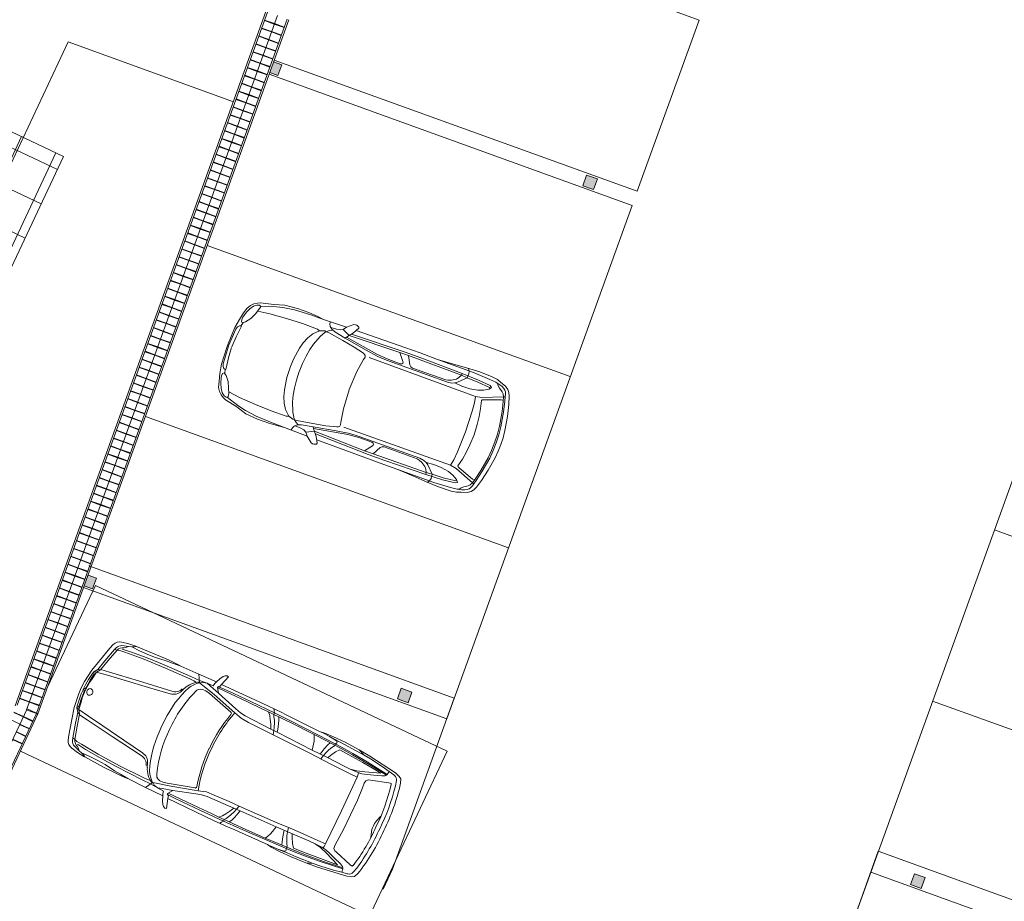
# Model space of a CAD drawing. Header units: metres. Extents: x 136266 to 136452, y 453403 to 453560.
# Tile 86 of 133: x 136403 to 136416, y 453478 to 453489. Entities that reach past the tile are written whole.
import ezdxf

# ---------------------------------------------------------------- set-up
doc = ezdxf.new("R2010")
doc.units = ezdxf.units.M
for name, color, linetype, lineweight in [('A-COLS', 52, 'Continuous', 5), ('A-DETL', 90, 'Continuous', 5), ('A-DETL-4', 90, 'Continuous', 9), ('A-DETL-BEBOUWING', 253, 'Continuous', 9), ('A-DETL-GENF', 92, 'Continuous', 5), ('A-FLOR', 192, 'Continuous', 5), ('A-FLOR-PATT', 8, 'Continuous', 5), ('C-PRKG', 70, 'Continuous', 5)]:
    doc.layers.add(name, color=color, linetype=linetype, lineweight=lineweight)

# ---------------------------------------------------------------- blocks, each defined once
blk = doc.blocks.new('859-DO-0010 29-09-2022')
at = {"layer": 'A-COLS'}
for points in [[(129185, 80586), (129171, 80735), (129021, 80721), (129035, 80572)], [(124661, 80161), (124775, 80172), (124761, 80321), (124647, 80310)], [(137027, 74091), (137012, 74241), (136863, 74227), (136877, 74077)], [(129858, 73418), (129844, 73567), (129695, 73553), (129709, 73404)], [(125334, 72993), (125449, 73003), (125435, 73153), (125320, 73142)]]:
    blk.add_hatch(color=256, dxfattribs=at).paths.add_polyline_path(points)
at = {"layer": 'A-FLOR-PATT'}
h = blk.add_hatch(dxfattribs=at)
h.set_pattern_fill('FP_2289', color=256, style=0, pattern_type=2)
h.set_pattern_definition([(270, (121672, 60511.2), (500, 3e-14), []), (0, (121672, 60511.2), (0, 500), [])])
h.paths.add_polyline_path([(120693, 43022), (122672, 43022), (122672, 49155), (121960, 49155), (121958, 49142), (121955, 49136), (121953, 49130), (121953, 49127), (121946, 49118), (121942, 49114), (121939, 49111), (121907, 49100), (120672, 49100), (120672, 43022)])
h.paths.add_polyline_path([(121910, 49150), (121910, 49150), (121913, 49150)])
h.paths.add_polyline_path([(121935, 49140), (121938, 49150), (121931, 49150), (121934, 49143)])
h.paths.add_polyline_path([(121960, 49365), (122672, 49365), (122672, 56355), (121960, 56355), (121958, 56342), (121955, 56336), (121953, 56330), (121953, 56327), (121946, 56318), (121942, 56314), (121939, 56311), (121907, 56300), (120672, 56300), (120672, 49420), (121918, 49418), (121924, 49416), (121928, 49414), (121933, 49413), (121942, 49406), (121945, 49403), (121950, 49398), (121960, 49370)])
h.paths.add_polyline_path([(121910, 49370), (121910, 49371), (121910, 49374)])
h.paths.add_polyline_path([(121910, 49391), (121919, 49396), (121910, 49398), (121910, 49395)])
h.paths.add_polyline_path([(121910, 49391), (121910, 49391), (121910, 49395)])
h.paths.add_polyline_path([(121910, 49395), (121910, 49396), (121910, 49396)])
h.paths.add_polyline_path([(121905, 49365), (121910, 49370), (121910, 49370), (121905, 49365)])
h.paths.add_polyline_path([(121918, 49416), (121918, 49418), (121910, 49418)])
h.paths.add_polyline_path([(121935, 56340), (121938, 56350), (121931, 56350), (121934, 56343)])
h.paths.add_polyline_path([(122672, 56565), (122672, 63555), (121960, 63555), (121958, 63542), (121955, 63536), (121953, 63530), (121953, 63527), (121946, 63518), (121942, 63514), (121939, 63511), (121907, 63500), (120672, 63500), (120672, 56620), (121918, 56618), (121924, 56616), (121928, 56614), (121933, 56613), (121942, 56606), (121945, 56603), (121950, 56598), (121960, 56565), (122134, 56565)])
h.paths.add_polyline_path([(121910, 56570), (121910, 56571), (121910, 56574)])
h.paths.add_polyline_path([(121910, 56591), (121919, 56596), (121910, 56598), (121910, 56595)])
h.paths.add_polyline_path([(121910, 56591), (121910, 56591), (121910, 56595)])
h.paths.add_polyline_path([(121910, 56595), (121910, 56596), (121910, 56596)])
h.paths.add_polyline_path([(121905, 56565), (121905, 56565), (121910, 56570), (121910, 56570), (121907, 56568)])
h.paths.add_polyline_path([(121918, 56616), (121918, 56618), (121910, 56618)])
h.paths.add_polyline_path([(121910, 63550), (121910, 63550), (121913, 63550)])
h.paths.add_polyline_path([(121935, 63540), (121938, 63550), (121931, 63550), (121934, 63543)])
h.paths.add_polyline_path([(122134, 63765), (122672, 63765), (122672, 70755), (121960, 70755), (121958, 70742), (121955, 70736), (121953, 70730), (121953, 70727), (121946, 70718), (121942, 70714), (121939, 70711), (121907, 70700), (120672, 70700), (120672, 63820), (121918, 63818), (121924, 63816), (121928, 63814), (121933, 63813), (121942, 63806), (121945, 63803), (121950, 63797), (121960, 63765)])
h.paths.add_polyline_path([(121910, 63770), (121910, 63771), (121910, 63774)])
h.paths.add_polyline_path([(121910, 63791), (121919, 63796), (121910, 63798), (121910, 63795)])
h.paths.add_polyline_path([(121910, 63791), (121910, 63791), (121910, 63795)])
h.paths.add_polyline_path([(121910, 63795), (121910, 63796), (121910, 63796)])
h.paths.add_polyline_path([(121905, 63765), (121905, 63765), (121910, 63770), (121910, 63770), (121907, 63768)])
h.paths.add_polyline_path([(121918, 63816), (121918, 63818), (121916, 63816)])
h.paths.add_polyline_path([(121910, 70750), (121910, 70750), (121913, 70750)])
h.paths.add_polyline_path([(121935, 70740), (121938, 70750), (121931, 70750), (121934, 70743)])
h.paths.add_polyline_path([(121910, 70970), (121910, 70971), (121910, 70974)])
h.paths.add_polyline_path([(121910, 70991), (121919, 70996), (121910, 70998), (121910, 70995)])
h.paths.add_polyline_path([(121910, 70991), (121910, 70991), (121910, 70995)])
h.paths.add_polyline_path([(121910, 70995), (121910, 70996), (121910, 70996)])
h.paths.add_polyline_path([(121905, 70965), (121905, 70965), (121910, 70970), (121910, 70970), (121907, 70968)])
h.paths.add_polyline_path([(122134, 70965), (122672, 70965), (122672, 78000), (120672, 78000), (120672, 71020), (121918, 71018), (121924, 71016), (121929, 71014), (121933, 71013), (121942, 71006), (121945, 71003), (121950, 70997), (121960, 70965)])
h.paths.add_polyline_path([(121918, 71016), (121918, 71018), (121911, 71017)])
at = {"layer": 'A-COLS'}
for p, q in [((129171, 80735), (129021, 80721)), ((129021, 80721), (129035, 80572)), ((129185, 80586), (129171, 80735)), ((129035, 80572), (129185, 80586)), ((124761, 80321), (124647, 80310)), ((124775, 80172), (124761, 80321)), ((124661, 80161), (124775, 80172)), ((136863, 74227), (137012, 74241)), ((136877, 74077), (136863, 74227)), ((137012, 74241), (137027, 74091)), ((137027, 74091), (136877, 74077)), ((129844, 73567), (129695, 73553)), ((129695, 73553), (129709, 73404)), ((129858, 73418), (129844, 73567)), ((129709, 73404), (129858, 73418)), ((125435, 73153), (125320, 73142)), ((125449, 73003), (125435, 73153)), ((125334, 72993), (125449, 73003))]:
    blk.add_line(p, q, dxfattribs=at)
at = {"layer": 'A-DETL'}
for p, q in [((136306, 74292), (141413, 74772)), ((136547, 71727), (136306, 74292)), ((125274, 73256), (130382, 73735)), ((130382, 73735), (130606, 71346)), ((130606, 71346), (130606, 71055))]:
    blk.add_line(p, q, dxfattribs=at)
at = {"layer": 'A-DETL-4'}
for p, q in [((122085, 79392), (124392, 79608)), ((122085, 70965), (122085, 79392))]:
    blk.add_line(p, q, dxfattribs=at)
at = {"layer": 'A-DETL-BEBOUWING'}
for p, q in [((124273, 80868), (125184, 71173)), ((125204, 71189), (124295, 80870)), ((124432, 80883), (125343, 71188)), ((124570, 80896), (125480, 71203)), ((125502, 71203), (124591, 80898)), ((124305, 80758), (124443, 80771)), ((124306, 80752), (124443, 80765)), ((124443, 80771), (124580, 80783)), ((124443, 80765), (124581, 80778)), ((124315, 80647), (124453, 80660)), ((124316, 80642), (124453, 80655)), ((124453, 80660), (124590, 80673)), ((124454, 80655), (124591, 80668)), ((124326, 80537), (124463, 80550)), ((124326, 80532), (124464, 80545)), ((124336, 80427), (124474, 80440)), ((124463, 80550), (124601, 80563)), ((124464, 80545), (124601, 80558)), ((124474, 80440), (124611, 80453)), ((124474, 80435), (124612, 80448)), ((124337, 80422), (124474, 80435)), ((124347, 80317), (124484, 80330)), ((124347, 80312), (124485, 80325)), ((124484, 80330), (124621, 80343)), ((124485, 80325), (124622, 80337)), ((124357, 80207), (124494, 80220)), ((124357, 80201), (124495, 80214)), ((124494, 80220), (124632, 80233)), ((124495, 80214), (124632, 80227)), ((124367, 80097), (124505, 80110)), ((124368, 80091), (124505, 80104)), ((124505, 80110), (124642, 80123)), ((124505, 80104), (124643, 80117)), ((124378, 79987), (124515, 80000)), ((124378, 79981), (124516, 79994)), ((124515, 80000), (124653, 80013)), ((124516, 79994), (124653, 80007)), ((124388, 79877), (124525, 79890)), ((124388, 79871), (124526, 79884)), ((124525, 79890), (124663, 79903)), ((124526, 79884), (124663, 79897)), ((124536, 79780), (124673, 79792)), ((124536, 79774), (124674, 79787)), ((124398, 79767), (124536, 79780)), ((124399, 79761), (124536, 79774)), ((124409, 79657), (124546, 79669)), ((124409, 79651), (124547, 79664)), ((124546, 79669), (124684, 79682)), ((124547, 79664), (124684, 79677)), ((124419, 79546), (124556, 79559)), ((124419, 79541), (124557, 79554)), ((124556, 79559), (124694, 79572)), ((124557, 79554), (124694, 79567)), ((124429, 79436), (124567, 79449)), ((124430, 79431), (124567, 79444)), ((124567, 79449), (124704, 79462)), ((124567, 79444), (124705, 79457)), ((124440, 79326), (124577, 79339)), ((124440, 79321), (124578, 79334)), ((124577, 79339), (124715, 79352)), ((124578, 79334), (124715, 79346)), ((124450, 79216), (124587, 79229)), ((124451, 79211), (124588, 79223)), ((124587, 79229), (124725, 79242)), ((124588, 79223), (124725, 79236)), ((124460, 79106), (124598, 79119)), ((124461, 79100), (124598, 79113)), ((124471, 78996), (124608, 79009)), ((124598, 79119), (124735, 79132)), ((124598, 79113), (124736, 79126)), ((124608, 79009), (124746, 79022)), ((124609, 79003), (124746, 79016)), ((124471, 78990), (124609, 79003)), ((124481, 78886), (124619, 78899)), ((124482, 78880), (124619, 78893)), ((124619, 78899), (124756, 78912)), ((124619, 78893), (124757, 78906)), ((124491, 78776), (124629, 78789)), ((124492, 78770), (124629, 78783)), ((124629, 78789), (124766, 78801)), ((124629, 78783), (124767, 78796)), ((124502, 78666), (124639, 78678)), ((124502, 78660), (124640, 78673)), ((124639, 78678), (124777, 78691)), ((124640, 78673), (124777, 78686)), ((124512, 78555), (124650, 78568)), ((124513, 78550), (124650, 78563)), ((124650, 78568), (124787, 78581)), ((124650, 78563), (124788, 78576)), ((124522, 78445), (124660, 78458)), ((124523, 78440), (124660, 78453)), ((124660, 78458), (124797, 78471)), ((124660, 78453), (124798, 78466)), ((124670, 78348), (124808, 78361)), ((124533, 78335), (124670, 78348)), ((124533, 78330), (124671, 78343)), ((124543, 78225), (124681, 78238)), ((124544, 78220), (124681, 78232)), ((124671, 78343), (124808, 78355)), ((124681, 78238), (124818, 78251)), ((124681, 78232), (124819, 78245)), ((124553, 78115), (124691, 78128)), ((124554, 78109), (124691, 78122)), ((124691, 78128), (124828, 78141)), ((124691, 78122), (124829, 78135)), ((124564, 78005), (124701, 78018)), ((124564, 77999), (124702, 78012)), ((124701, 78018), (124839, 78031)), ((124702, 78012), (124839, 78025)), ((124574, 77895), (124712, 77908)), ((124575, 77889), (124712, 77902)), ((124712, 77908), (124849, 77921)), ((124712, 77902), (124850, 77915)), ((124585, 77785), (124722, 77798)), ((124585, 77779), (124722, 77792)), ((124722, 77798), (124859, 77810)), ((124723, 77792), (124860, 77805)), ((124595, 77675), (124732, 77687)), ((124595, 77669), (124733, 77682)), ((124605, 77564), (124743, 77577)), ((124732, 77687), (124870, 77700)), ((124733, 77682), (124870, 77695)), ((124743, 77577), (124880, 77590)), ((124743, 77572), (124881, 77585)), ((124606, 77559), (124743, 77572)), ((124616, 77454), (124753, 77467)), ((124616, 77449), (124754, 77462)), ((124753, 77467), (124890, 77480)), ((124754, 77462), (124891, 77475)), ((124626, 77344), (124763, 77357)), ((124626, 77339), (124764, 77352)), ((124763, 77357), (124901, 77370)), ((124764, 77352), (124901, 77364)), ((124636, 77234), (124774, 77247)), ((124637, 77229), (124774, 77241)), ((124774, 77247), (124911, 77260)), ((124774, 77241), (124912, 77254)), ((124647, 77124), (124784, 77137)), ((124647, 77118), (124785, 77131)), ((124784, 77137), (124922, 77150)), ((124785, 77131), (124922, 77144)), ((124657, 77014), (124794, 77027)), ((124657, 77008), (124795, 77021)), ((124794, 77027), (124932, 77040)), ((124795, 77021), (124932, 77034)), ((124805, 76917), (124942, 76930)), ((124667, 76904), (124805, 76917)), ((124668, 76898), (124805, 76911)), ((124678, 76794), (124815, 76807)), ((124678, 76788), (124816, 76801)), ((124805, 76911), (124943, 76924)), ((124815, 76807), (124953, 76820)), ((124816, 76801), (124953, 76814)), ((124688, 76684), (124825, 76696)), ((124688, 76678), (124826, 76691)), ((124825, 76696), (124963, 76709)), ((124826, 76691), (124963, 76704)), ((124698, 76573), (124836, 76586)), ((124699, 76568), (124836, 76581)), ((124836, 76586), (124973, 76599)), ((124836, 76581), (124974, 76594)), ((124709, 76463), (124846, 76476)), ((124709, 76458), (124847, 76471)), ((124846, 76476), (124984, 76489)), ((124847, 76471), (124984, 76484)), ((124719, 76353), (124856, 76366)), ((124720, 76348), (124857, 76361)), ((124856, 76366), (124994, 76379)), ((124857, 76361), (124994, 76374)), ((124729, 76243), (124867, 76256)), ((124730, 76238), (124867, 76250)), ((124867, 76256), (125004, 76269)), ((124867, 76250), (125005, 76263)), ((124877, 76146), (125015, 76159)), ((124878, 76140), (125015, 76153)), ((124740, 76133), (124877, 76146)), ((124740, 76127), (124878, 76140)), ((124750, 76023), (124888, 76036)), ((124751, 76017), (124888, 76030)), ((124888, 76036), (125025, 76049)), ((124888, 76030), (125026, 76043)), ((124760, 75913), (124898, 75926)), ((124761, 75907), (124898, 75920)), ((124898, 75926), (125035, 75939)), ((124898, 75920), (125036, 75933)), ((124771, 75803), (124908, 75816)), ((124771, 75797), (124909, 75810)), ((124908, 75816), (125046, 75829)), ((124909, 75810), (125046, 75823)), ((124781, 75693), (124919, 75706)), ((124782, 75687), (124919, 75700)), ((124919, 75706), (125056, 75718)), ((124919, 75700), (125057, 75713)), ((124791, 75582), (124929, 75595)), ((124792, 75577), (124929, 75590)), ((124929, 75595), (125066, 75608)), ((124929, 75590), (125067, 75603)), ((124939, 75485), (125077, 75498)), ((124802, 75472), (124939, 75485)), ((124802, 75467), (124940, 75480)), ((124812, 75362), (124950, 75375)), ((124813, 75357), (124950, 75370)), ((124940, 75480), (125077, 75493)), ((124950, 75375), (125087, 75388)), ((124950, 75370), (125088, 75383)), ((124822, 75252), (124960, 75265)), ((124823, 75247), (124960, 75259)), ((124960, 75265), (125097, 75278)), ((124960, 75259), (125098, 75272)), ((124833, 75142), (124970, 75155)), ((124833, 75136), (124971, 75149)), ((124970, 75155), (125108, 75168)), ((124971, 75149), (125108, 75162)), ((124843, 75032), (124981, 75045)), ((124844, 75026), (124981, 75039)), ((124981, 75045), (125118, 75058)), ((124981, 75039), (125119, 75052)), ((124854, 74922), (124991, 74935)), ((124854, 74916), (124991, 74929)), ((124991, 74935), (125128, 74948)), ((124992, 74929), (125129, 74942)), ((124864, 74812), (125001, 74825)), ((124864, 74806), (125002, 74819)), ((125001, 74825), (125139, 74838)), ((125002, 74819), (125139, 74832)), ((125012, 74715), (125149, 74727)), ((125012, 74709), (125150, 74722)), ((124874, 74702), (125012, 74715)), ((124875, 74696), (125012, 74709)), ((124885, 74591), (125022, 74604)), ((124885, 74586), (125023, 74599)), ((125022, 74604), (125159, 74617)), ((125023, 74599), (125160, 74612)), ((124895, 74481), (125032, 74494)), ((124895, 74476), (125033, 74489)), ((125032, 74494), (125170, 74507)), ((125033, 74489), (125170, 74502)), ((124905, 74371), (125043, 74384)), ((124906, 74366), (125043, 74379)), ((125043, 74384), (125180, 74397)), ((125043, 74379), (125181, 74392)), ((124916, 74261), (125053, 74274)), ((124916, 74256), (125054, 74269)), ((125053, 74274), (125191, 74287)), ((125054, 74269), (125191, 74281)), ((124926, 74151), (125063, 74164)), ((124926, 74145), (125064, 74158)), ((125063, 74164), (125201, 74177)), ((125064, 74158), (125201, 74171)), ((124936, 74041), (125074, 74054)), ((124937, 74035), (125074, 74048)), ((124947, 73931), (125084, 73944)), ((124947, 73925), (125085, 73938)), ((125074, 74054), (125211, 74067)), ((125074, 74048), (125212, 74061)), ((125084, 73944), (125222, 73957)), ((125085, 73938), (125222, 73951)), ((124957, 73821), (125094, 73834)), ((124958, 73815), (125095, 73828)), ((125094, 73834), (125232, 73847)), ((125095, 73828), (125232, 73841)), ((124967, 73711), (125105, 73724)), ((124968, 73705), (125105, 73718)), ((125105, 73724), (125242, 73736)), ((125105, 73718), (125243, 73731)), ((124978, 73601), (125115, 73613)), ((124978, 73595), (125116, 73608)), ((125115, 73613), (125253, 73626)), ((125116, 73608), (125253, 73621)), ((124988, 73490), (125125, 73503)), ((124989, 73485), (125126, 73498)), ((125125, 73503), (125263, 73516)), ((125126, 73498), (125263, 73511)), ((124998, 73380), (125136, 73393)), ((124999, 73375), (125136, 73388)), ((125136, 73393), (125273, 73406)), ((125136, 73388), (125274, 73401)), ((125146, 73283), (125284, 73296)), ((125147, 73278), (125284, 73290)), ((125009, 73270), (125146, 73283)), ((125009, 73265), (125147, 73278)), ((125019, 73160), (125157, 73173)), ((125020, 73155), (125157, 73167)), ((125157, 73173), (125294, 73186)), ((125157, 73167), (125295, 73180)), ((125029, 73050), (125167, 73063)), ((125030, 73044), (125167, 73057)), ((125167, 73063), (125304, 73076)), ((125167, 73057), (125305, 73070)), ((125040, 72940), (125177, 72953)), ((125040, 72934), (125178, 72947)), ((125177, 72953), (125315, 72966)), ((125178, 72947), (125315, 72960)), ((125050, 72830), (125188, 72843)), ((125051, 72824), (125188, 72837)), ((125188, 72843), (125325, 72856)), ((125188, 72837), (125326, 72850)), ((125060, 72720), (125198, 72733)), ((125061, 72714), (125198, 72727)), ((125198, 72733), (125335, 72745)), ((125198, 72727), (125336, 72740)), ((125071, 72610), (125208, 72622)), ((125071, 72604), (125209, 72617)), ((125081, 72499), (125219, 72512)), ((125208, 72622), (125346, 72635)), ((125209, 72617), (125346, 72630)), ((125219, 72512), (125356, 72525)), ((125219, 72507), (125357, 72520)), ((125082, 72494), (125219, 72507)), ((125091, 72389), (125229, 72402)), ((125092, 72384), (125229, 72397)), ((125229, 72402), (125366, 72415)), ((125229, 72397), (125367, 72410)), ((125102, 72279), (125239, 72292)), ((125102, 72274), (125240, 72287)), ((125239, 72292), (125377, 72305)), ((125240, 72287), (125377, 72299)), ((125112, 72169), (125250, 72182)), ((125113, 72164), (125250, 72176)), ((125250, 72182), (125387, 72195)), ((125250, 72176), (125388, 72189)), ((125123, 72059), (125260, 72072)), ((125123, 72053), (125261, 72066)), ((125260, 72072), (125397, 72085)), ((125261, 72066), (125398, 72079)), ((125133, 71949), (125270, 71962)), ((125133, 71943), (125271, 71956)), ((125270, 71962), (125408, 71975)), ((125271, 71956), (125408, 71969)), ((125281, 71852), (125418, 71865)), ((125281, 71846), (125419, 71859)), ((125143, 71839), (125281, 71852)), ((125144, 71833), (125281, 71846)), ((125154, 71729), (125291, 71742)), ((125154, 71723), (125292, 71736)), ((125291, 71742), (125428, 71754)), ((125292, 71736), (125429, 71749)), ((125164, 71619), (125301, 71631)), ((125164, 71613), (125302, 71626)), ((125301, 71631), (125439, 71644)), ((125302, 71626), (125439, 71639)), ((125174, 71508), (125312, 71521)), ((125175, 71503), (125312, 71516)), ((125312, 71521), (125449, 71534)), ((125312, 71516), (125450, 71529)), ((125185, 71398), (125322, 71411)), ((125185, 71393), (125323, 71406)), ((125322, 71411), (125460, 71424)), ((125323, 71406), (125460, 71419)), ((125195, 71288), (125332, 71301)), ((125195, 71283), (125333, 71296)), ((125332, 71301), (125470, 71314)), ((125333, 71296), (125470, 71308)), ((125204, 71091), (125342, 71091)), ((125204, 71085), (125342, 71085)), ((125342, 71203), (125480, 71203)), ((125342, 71203), (125342, 42022)), ((125342, 71091), (125480, 71091)), ((125342, 71085), (125480, 71085)), ((125480, 71201), (125343, 71188)), ((125480, 71203), (125486, 71203)), ((125480, 71201), (125480, 42022)), ((125486, 71202), (125481, 71201)), ((125486, 71203), (125492, 71203)), ((125492, 71202), (125486, 71202)), ((125496, 71203), (125492, 71202)), ((125492, 71203), (125496, 71203)), ((125500, 71203), (125496, 71203)), ((125496, 71203), (125500, 71203)), ((125502, 71203), (125500, 71203)), ((125500, 71203), (125502, 71203)), ((125502, 42022), (125502, 71203)), ((125204, 70980), (125342, 70980)), ((125342, 70980), (125480, 70980)), ((125342, 70975), (125480, 70975)), ((125342, 70870), (125480, 70870)), ((125342, 70865), (125480, 70865)), ((125342, 70760), (125480, 70760)), ((125342, 70755), (125480, 70755))]:
    blk.add_line(p, q, dxfattribs=at)
at = {"layer": 'A-DETL-GENF'}
for p, q in [((128277, 77682), (128780, 77728)), ((128526, 77718), (128277, 77682)), ((128673, 77745), (128526, 77718)), ((128854, 77771), (128673, 77745)), ((128722, 77721), (128699, 77749)), ((128733, 77688), (128722, 77721)), ((128780, 77728), (129013, 77737)), ((129030, 77782), (128854, 77771)), ((129013, 77737), (129101, 77737)), ((129105, 77778), (129030, 77782)), ((129101, 77737), (129165, 77730)), ((129101, 77737), (129128, 77732)), ((129164, 77763), (129105, 77778)), ((129128, 77732), (129148, 77708)), ((129148, 77708), (129181, 77687)), ((129241, 77745), (129164, 77763)), ((129165, 77730), (129203, 77721)), ((129203, 77721), (129233, 77708)), ((129233, 77708), (129256, 77694)), ((129286, 77720), (129241, 77745)), ((129316, 77689), (129286, 77720)), ((127011, 77554), (127045, 77592)), ((127045, 77592), (127084, 77626)), ((127084, 77626), (127103, 77634)), ((127103, 77634), (127122, 77635)), ((127108, 77499), (127850, 77586)), ((127122, 77635), (127157, 77624)), ((127162, 77611), (127126, 77528)), ((127819, 77639), (127144, 77571)), ((127157, 77624), (127162, 77611)), ((128034, 77661), (127819, 77639)), ((127850, 77586), (128082, 77609)), ((127911, 77564), (128652, 77626)), ((128277, 77682), (128034, 77661)), ((128082, 77609), (128652, 77654)), ((128635, 77585), (128613, 77554)), ((128652, 77626), (128635, 77585)), ((128645, 77525), (128734, 77627)), ((128652, 77654), (128884, 77664)), ((128652, 77654), (128652, 77626)), ((128652, 77626), (128734, 77629)), ((128734, 77627), (128733, 77688)), ((128734, 77629), (128887, 77636)), ((128884, 77664), (129054, 77665)), ((128887, 77636), (129057, 77637)), ((129063, 77616), (129000, 77572)), ((129275, 77605), (129019, 77478)), ((129054, 77665), (129082, 77649)), ((129057, 77637), (129070, 77629)), ((129082, 77649), (129063, 77616)), ((129181, 77687), (129231, 77658)), ((129231, 77658), (129254, 77638)), ((129254, 77638), (129275, 77605)), ((129256, 77694), (129270, 77677)), ((129270, 77677), (129287, 77644)), ((129296, 77615), (129275, 77605)), ((129275, 77605), (129297, 77550)), ((129287, 77644), (129296, 77615)), ((129316, 77562), (129296, 77615)), ((129341, 77648), (129316, 77689)), ((129384, 77545), (129341, 77648)), ((126014, 77416), (126151, 77472)), ((126140, 77433), (126292, 77468)), ((126151, 77472), (126319, 77502)), ((126292, 77468), (126517, 77500)), ((126319, 77502), (126476, 77517)), ((126476, 77517), (126606, 77521)), ((126517, 77500), (126693, 77518)), ((126606, 77521), (126693, 77518)), ((126693, 77518), (127011, 77554)), ((126786, 77529), (126793, 77499)), ((126793, 77499), (126811, 77470)), ((126811, 77470), (126845, 77446)), ((126822, 77463), (126900, 77474)), ((126900, 77474), (126947, 77487)), ((126947, 77487), (126981, 77509)), ((126981, 77509), (127011, 77554)), ((126981, 77509), (127089, 77470)), ((127126, 77528), (127067, 77436)), ((127089, 77470), (127788, 77553)), ((128940, 77454), (127449, 77320)), ((127675, 77386), (128523, 77465)), ((127911, 77564), (127788, 77553)), ((127788, 77553), (127876, 77463)), ((127876, 77463), (127883, 77454)), ((127883, 77454), (127885, 77440)), ((127978, 77460), (127911, 77564)), ((128000, 77444), (127978, 77460)), ((128491, 77483), (128029, 77438)), ((128520, 77491), (128491, 77483)), ((128563, 77513), (128520, 77491)), ((128523, 77465), (128583, 77481)), ((128613, 77554), (128563, 77513)), ((128583, 77481), (128615, 77500)), ((128615, 77500), (128645, 77525)), ((128720, 77499), (128615, 77500)), ((128827, 77514), (128720, 77499)), ((128933, 77540), (128827, 77514)), ((129000, 77572), (128933, 77540)), ((129019, 77478), (128940, 77454)), ((128962, 77373), (128940, 77454)), ((129033, 77438), (129040, 77450)), ((129040, 77450), (129057, 77459)), ((129057, 77459), (129266, 77557)), ((129266, 77557), (129287, 77562)), ((129287, 77562), (129297, 77550)), ((129297, 77550), (129341, 77422)), ((129363, 77424), (129316, 77562)), ((129436, 77393), (129384, 77545)), ((125773, 77313), (125811, 77341)), ((125811, 77341), (125848, 77360)), ((125816, 77313), (125846, 77326)), ((125846, 77326), (125865, 77323)), ((125848, 77360), (126014, 77416)), ((125865, 77323), (126022, 77391)), ((125865, 77323), (125872, 77311)), ((126020, 77283), (126245, 77321)), ((126022, 77391), (126140, 77433)), ((126245, 77321), (126466, 77351)), ((126466, 77351), (126677, 77367)), ((126645, 77285), (126708, 77360)), ((126677, 77367), (126708, 77360)), ((126708, 77360), (126772, 77388)), ((126784, 77376), (126747, 77296)), ((126772, 77388), (126796, 77388)), ((126796, 77388), (126784, 77376)), ((126796, 77388), (126824, 77417)), ((126824, 77389), (126796, 77388)), ((126824, 77417), (126854, 77437)), ((127041, 77376), (126824, 77389)), ((126845, 77446), (126899, 77432)), ((126899, 77432), (127057, 77417)), ((127213, 77360), (127041, 77376)), ((127067, 77436), (127057, 77417)), ((127057, 77417), (127364, 77390)), ((127523, 77402), (127067, 77436)), ((127358, 77338), (127213, 77360)), ((127379, 77331), (127358, 77338)), ((127364, 77390), (127547, 77381)), ((127393, 77321), (127379, 77331)), ((127400, 77301), (127393, 77321)), ((127674, 77404), (127523, 77402)), ((127547, 77381), (127675, 77386)), ((127855, 77420), (127674, 77404)), ((127876, 77428), (127855, 77420)), ((127885, 77440), (127876, 77428)), ((128029, 77438), (128000, 77444)), ((128981, 77260), (128962, 77373)), ((129068, 77336), (129033, 77438)), ((129096, 77237), (129068, 77336)), ((129341, 77422), (129392, 77234)), ((129414, 77233), (129363, 77424)), ((129483, 77211), (129436, 77393)), ((125702, 77145), (125718, 77225)), ((125718, 77225), (125741, 77274)), ((125732, 77169), (125751, 77228)), ((125741, 77274), (125773, 77313)), ((125751, 77228), (125781, 77282)), ((125781, 77282), (125816, 77313)), ((125847, 77201), (125818, 77119)), ((125866, 77272), (125847, 77201)), ((125862, 77247), (126020, 77283)), ((125872, 77311), (125866, 77272)), ((126581, 77126), (126606, 77209)), ((126606, 77209), (126645, 77285)), ((126747, 77296), (126711, 77165)), ((127383, 77086), (127396, 77266)), ((127396, 77266), (127400, 77301)), ((129017, 76976), (128981, 77260)), ((129118, 77131), (129096, 77237)), ((129392, 77234), (129413, 77128)), ((129434, 77125), (129414, 77233)), ((129501, 77116), (129483, 77211)), ((125690, 77045), (125702, 77145)), ((125717, 77091), (125732, 77169)), ((125717, 77068), (125717, 77091)), ((125721, 77036), (125717, 77068)), ((125818, 77119), (125775, 77049)), ((126566, 77039), (126581, 77126)), ((126697, 77079), (126690, 76983)), ((126711, 77165), (126697, 77079)), ((127392, 76826), (127383, 77086)), ((129138, 76987), (129118, 77131)), ((129413, 77128), (129427, 77009)), ((129447, 77016), (129434, 77125)), ((129511, 77022), (129501, 77116)), ((125679, 76920), (125690, 77045)), ((125699, 76909), (125707, 76944)), ((125707, 76944), (125724, 76968)), ((125739, 77020), (125721, 77036)), ((125724, 76968), (125741, 76977)), ((125775, 77049), (125739, 77020)), ((125741, 76977), (125750, 77026)), ((125741, 76977), (125749, 76974)), ((125749, 76955), (125747, 76817)), ((125749, 76974), (125749, 76955)), ((126557, 76872), (126566, 77039)), ((126690, 76983), (126688, 76875)), ((129035, 76690), (129017, 76976)), ((129145, 76843), (129138, 76987)), ((129426, 77019), (129435, 76900)), ((129455, 76907), (129447, 77016)), ((129519, 76929), (129511, 77022)), ((129519, 76832), (129519, 76929)), ((125684, 76820), (125679, 76920)), ((125693, 76664), (125684, 76820)), ((125706, 76667), (125699, 76909)), ((125747, 76817), (125752, 76673)), ((126563, 76748), (126557, 76872)), ((126688, 76875), (126695, 76755)), ((127393, 76821), (127432, 76563)), ((129143, 76734), (129145, 76843)), ((129435, 76900), (129434, 76792)), ((129440, 76600), (129455, 76798)), ((129455, 76798), (129455, 76907)), ((129506, 76644), (129519, 76832)), ((126563, 76743), (126581, 76619)), ((126710, 76642), (126694, 76760)), ((129036, 76576), (129035, 76690)), ((129135, 76632), (129143, 76734)), ((129434, 76792), (129419, 76598)), ((125713, 76509), (125693, 76664)), ((125707, 76662), (125744, 76423)), ((125775, 76523), (125752, 76665)), ((126581, 76619), (126620, 76457)), ((126732, 76535), (126710, 76642)), ((127432, 76563), (127478, 76389)), ((129030, 76492), (129036, 76576)), ((129119, 76525), (129135, 76632)), ((129419, 76598), (129399, 76464)), ((129420, 76456), (129440, 76600)), ((129484, 76485), (129506, 76644)), ((125727, 76409), (125713, 76509)), ((125761, 76288), (125727, 76409)), ((125744, 76423), (125759, 76390)), ((125803, 76388), (125775, 76523)), ((126620, 76457), (126651, 76375)), ((126757, 76442), (126732, 76535)), ((126786, 76361), (126757, 76442)), ((129030, 76492), (127541, 76346)), ((128931, 76411), (128823, 76406)), ((129040, 76406), (128931, 76411)), ((129113, 76483), (129030, 76492)), ((129388, 76406), (129113, 76483)), ((129128, 76514), (129119, 76525)), ((129146, 76508), (129128, 76514)), ((129370, 76451), (129146, 76508)), ((129391, 76451), (129370, 76451)), ((129388, 76406), (129399, 76464)), ((129399, 76464), (129391, 76451)), ((129410, 76400), (129420, 76456)), ((129461, 76376), (129484, 76485)), ((125759, 76390), (125780, 76371)), ((125792, 76192), (125761, 76288)), ((125780, 76371), (125799, 76365)), ((125805, 76322), (125790, 76303)), ((125790, 76303), (125792, 76271)), ((125799, 76365), (125806, 76369)), ((125799, 76365), (125817, 76318)), ((125806, 76369), (125803, 76388)), ((125845, 76300), (125805, 76322)), ((125901, 76239), (125845, 76300)), ((126651, 76375), (126692, 76298)), ((126692, 76298), (126744, 76230)), ((126846, 76239), (126786, 76361)), ((127629, 76279), (127187, 76161)), ((127455, 76311), (127316, 76262)), ((127474, 76322), (127455, 76311)), ((127470, 76261), (127648, 76304)), ((127486, 76334), (127474, 76322)), ((127478, 76389), (127489, 76355)), ((127489, 76355), (127486, 76334)), ((127777, 76306), (127629, 76279)), ((127648, 76304), (127775, 76323)), ((127775, 76323), (128623, 76403)), ((127958, 76323), (127777, 76306)), ((127918, 76180), (127987, 76284)), ((127980, 76320), (127958, 76323)), ((127991, 76309), (127980, 76320)), ((127987, 76284), (127992, 76295)), ((127992, 76295), (127991, 76309)), ((128087, 76307), (128040, 76192)), ((128105, 76326), (128087, 76307)), ((128132, 76338), (128105, 76326)), ((128594, 76380), (128132, 76338)), ((128625, 76378), (128594, 76380)), ((128623, 76403), (128684, 76399)), ((128671, 76364), (128625, 76378)), ((128728, 76332), (128671, 76364)), ((128684, 76399), (128720, 76387)), ((128823, 76406), (128720, 76387)), ((128720, 76387), (128754, 76367)), ((128755, 76307), (128728, 76332)), ((128754, 76367), (128860, 76284)), ((128779, 76270), (128755, 76307)), ((128779, 76270), (128860, 76281)), ((128860, 76281), (129012, 76303)), ((128860, 76284), (128871, 76223)), ((129012, 76303), (129179, 76334)), ((129015, 76275), (129182, 76306)), ((129112, 76388), (129040, 76406)), ((129181, 76356), (129112, 76388)), ((129179, 76334), (129191, 76344)), ((129207, 76326), (129181, 76356)), ((129182, 76306), (129207, 76326)), ((129267, 76254), (129282, 76281)), ((129282, 76281), (129310, 76308)), ((129303, 76263), (129339, 76279)), ((129310, 76308), (129354, 76345)), ((129339, 76279), (129365, 76297)), ((129354, 76345), (129374, 76370)), ((129365, 76297), (129385, 76315)), ((129374, 76370), (129388, 76406)), ((129380, 76262), (129420, 76295)), ((129385, 76315), (129396, 76334)), ((129410, 76400), (129388, 76406)), ((129396, 76334), (129407, 76369)), ((129407, 76369), (129410, 76400)), ((129420, 76295), (129444, 76331)), ((129444, 76331), (129461, 76376)), ((125792, 76271), (125797, 76248)), ((125822, 76117), (125792, 76192)), ((125797, 76248), (125825, 76175)), ((125825, 76175), (125855, 76120)), ((125945, 76164), (125901, 76239)), ((125977, 76098), (125945, 76164)), ((126581, 76132), (126790, 76155)), ((126744, 76230), (126820, 76168)), ((126790, 76155), (126820, 76168)), ((126820, 76168), (126888, 76153)), ((126898, 76167), (126846, 76239)), ((126888, 76153), (126912, 76157)), ((126912, 76157), (126898, 76167)), ((126939, 76162), (126912, 76157)), ((126912, 76157), (126944, 76134)), ((127150, 76215), (126939, 76162)), ((127021, 76134), (127174, 76177)), ((127316, 76262), (127150, 76215)), ((127174, 76177), (127470, 76261)), ((127187, 76161), (127174, 76177)), ((127262, 76081), (127187, 76161)), ((127214, 76132), (127918, 76180)), ((127239, 76106), (127984, 76159)), ((128040, 76192), (127918, 76180)), ((127984, 76159), (128216, 76180)), ((128040, 76192), (128779, 76270)), ((128216, 76180), (128785, 76242)), ((128421, 76144), (128924, 76193)), ((128421, 76144), (128673, 76155)), ((128673, 76155), (128822, 76156)), ((128785, 76242), (128779, 76270)), ((128785, 76242), (129015, 76275)), ((128822, 76156), (129005, 76164)), ((128866, 76188), (128849, 76157)), ((128871, 76223), (128866, 76188)), ((128924, 76193), (129155, 76227)), ((129005, 76164), (129180, 76186)), ((129155, 76227), (129241, 76244)), ((129180, 76186), (129253, 76204)), ((129241, 76244), (129303, 76263)), ((129241, 76244), (129267, 76254)), ((129253, 76204), (129308, 76230)), ((129308, 76230), (129380, 76262)), ((125854, 76073), (125822, 76117)), ((125893, 76040), (125854, 76073)), ((125855, 76120), (125895, 76073)), ((125935, 76020), (125893, 76040)), ((125895, 76073), (125935, 76048)), ((125935, 76048), (125967, 76041)), ((125975, 76009), (125935, 76020)), ((125967, 76041), (125985, 76048)), ((125968, 76122), (126129, 76116)), ((125989, 76061), (125977, 76098)), ((125985, 76048), (125989, 76061)), ((125985, 76048), (126152, 76010)), ((126129, 76116), (126358, 76121)), ((126358, 76121), (126581, 76132)), ((127154, 76034), (126835, 76010)), ((126928, 76017), (126930, 76047)), ((126930, 76047), (126942, 76079)), ((126942, 76079), (126971, 76110)), ((126944, 76134), (126978, 76120)), ((126951, 76089), (127030, 76093)), ((126971, 76110), (127021, 76134)), ((127030, 76093), (127079, 76088)), ((127079, 76088), (127116, 76072)), ((127116, 76072), (127214, 76132)), ((127116, 76072), (127154, 76034)), ((127154, 76034), (127194, 76003)), ((127312, 76007), (127262, 76081)), ((127288, 76043), (127963, 76101)), ((127963, 76101), (128178, 76120)), ((128178, 76120), (128421, 76144)), ((126148, 75984), (125975, 76009)), ((126294, 75954), (126148, 75984)), ((126152, 76010), (126275, 75991)), ((126275, 75991), (126431, 75985)), ((126465, 75956), (126294, 75954)), ((126431, 75985), (126659, 75995)), ((126621, 75971), (126465, 75956)), ((126750, 75991), (126621, 75971)), ((126659, 75995), (126835, 76010)), ((126835, 76010), (126750, 75991)), ((127194, 76003), (127239, 75977)), ((127239, 75977), (127259, 75972)), ((127259, 75972), (127278, 75975)), ((127278, 75975), (127310, 75992)), ((127310, 75992), (127312, 76007)), ((127452, 72589), (127477, 72646)), ((127477, 72646), (127502, 72692)), ((127502, 72692), (127520, 72711)), ((127520, 72711), (127545, 72721)), ((127568, 72719), (127529, 72587)), ((127545, 72721), (127568, 72719)), ((126098, 72530), (126191, 72550)), ((126120, 72491), (126202, 72519)), ((126202, 72519), (126173, 72490)), ((126191, 72550), (126287, 72562)), ((126202, 72519), (126243, 72532)), ((126243, 72532), (126274, 72546)), ((126243, 72532), (126360, 72530)), ((126274, 72546), (126301, 72561)), ((126287, 72562), (126301, 72561)), ((126301, 72561), (126585, 72578)), ((126360, 72530), (126478, 72530)), ((126478, 72530), (126590, 72537)), ((126585, 72578), (126755, 72582)), ((126590, 72537), (126735, 72558)), ((126733, 72499), (127117, 72511)), ((126735, 72558), (126823, 72565)), ((126755, 72582), (126825, 72582)), ((126823, 72565), (126939, 72576)), ((126825, 72582), (126894, 72580)), ((126894, 72580), (126939, 72576)), ((126939, 72576), (127199, 72585)), ((127117, 72511), (127240, 72512)), ((127199, 72585), (127452, 72589)), ((127224, 72539), (127199, 72585)), ((127251, 72491), (127224, 72539)), ((127240, 72512), (127348, 72522)), ((127291, 72507), (127348, 72522)), ((127348, 72522), (127436, 72526)), ((127348, 72522), (127405, 72503)), ((127436, 72526), (127441, 72560)), ((127441, 72560), (127452, 72589)), ((127503, 72546), (127496, 72530)), ((127496, 72530), (127542, 72467)), ((127501, 72524), (127678, 72525)), ((127585, 72547), (127502, 72543)), ((127516, 72550), (127503, 72546)), ((127529, 72587), (127516, 72550)), ((128198, 72594), (127529, 72587)), ((127726, 72548), (127585, 72547)), ((127678, 72525), (127946, 72526)), ((127974, 72548), (127726, 72548)), ((127946, 72526), (128135, 72525)), ((128318, 72545), (127974, 72548)), ((128135, 72525), (128243, 72524)), ((128407, 72592), (128198, 72594)), ((128243, 72524), (128319, 72523)), ((128277, 72490), (128243, 72524)), ((128304, 72571), (128287, 72593)), ((128318, 72545), (128304, 72571)), ((128319, 72523), (128318, 72545)), ((128557, 72541), (128318, 72545)), ((128319, 72523), (128392, 72522)), ((128335, 72498), (128319, 72523)), ((128392, 72522), (128685, 72519)), ((128412, 72487), (128392, 72522)), ((128461, 72590), (128407, 72592)), ((128941, 72580), (128461, 72590)), ((128981, 72529), (128557, 72541)), ((128685, 72519), (128806, 72516)), ((128806, 72516), (128914, 72513)), ((128914, 72513), (129099, 72505)), ((128931, 72482), (128914, 72513)), ((128977, 72580), (128941, 72580)), ((129035, 72589), (128977, 72580)), ((129039, 72579), (128977, 72580)), ((129312, 72514), (128981, 72529)), ((129160, 72594), (129035, 72589)), ((129110, 72575), (129039, 72579)), ((129200, 72565), (129110, 72575)), ((129110, 72575), (129257, 72568)), ((129328, 72594), (129160, 72594)), ((129220, 72561), (129200, 72565)), ((129232, 72551), (129220, 72561)), ((129222, 72492), (129223, 72519)), ((129223, 72519), (129230, 72540)), ((129230, 72540), (129232, 72551)), ((129257, 72568), (129388, 72561)), ((129482, 72503), (129312, 72514)), ((129536, 72583), (129328, 72594)), ((129388, 72561), (129626, 72547)), ((129536, 72583), (129626, 72547)), ((129699, 72566), (129536, 72583)), ((129626, 72547), (129723, 72537)), ((130101, 72510), (129699, 72566)), ((129723, 72537), (129907, 72511)), ((129907, 72511), (130018, 72491)), ((130166, 72491), (130101, 72510)), ((125938, 72184), (125989, 72392)), ((125989, 72392), (126010, 72453)), ((126001, 72212), (126054, 72402)), ((126087, 72411), (126039, 72238)), ((126054, 72402), (126064, 72434)), ((126054, 72402), (126087, 72411)), ((126097, 72433), (126087, 72411)), ((126087, 72411), (126122, 72420)), ((126114, 72453), (126097, 72433)), ((126134, 72466), (126114, 72453)), ((126122, 72420), (126191, 72429)), ((126157, 72478), (126134, 72466)), ((126142, 72449), (126270, 72467)), ((126173, 72490), (126157, 72478)), ((126191, 72429), (126446, 72453)), ((126270, 72467), (126491, 72486)), ((126446, 72453), (126767, 72469)), ((126491, 72486), (126733, 72499)), ((126767, 72469), (127115, 72477)), ((127115, 72477), (127177, 72476)), ((127177, 72476), (127218, 72472)), ((127257, 72484), (127251, 72491)), ((127257, 72484), (127291, 72507)), ((127495, 72426), (127257, 72484)), ((127267, 72380), (127257, 72356)), ((127278, 72397), (127267, 72380)), ((127297, 72411), (127278, 72397)), ((127331, 72422), (127297, 72411)), ((127377, 72423), (127331, 72422)), ((127433, 72412), (127377, 72423)), ((127405, 72503), (127542, 72467)), ((127796, 72310), (127433, 72412)), ((127846, 72325), (127495, 72426)), ((127542, 72467), (127834, 72378)), ((128305, 72445), (128277, 72490)), ((128340, 72390), (128305, 72445)), ((128358, 72460), (128335, 72498)), ((128368, 72332), (128340, 72390)), ((128373, 72429), (128358, 72460)), ((128395, 72375), (128373, 72429)), ((128431, 72436), (128412, 72487)), ((128450, 72370), (128431, 72436)), ((128951, 72433), (128931, 72482)), ((128963, 72393), (128951, 72433)), ((128980, 72316), (128963, 72393)), ((129116, 72398), (129096, 72312)), ((129099, 72505), (129314, 72496)), ((129136, 72464), (129116, 72398)), ((129152, 72503), (129136, 72464)), ((129160, 72365), (129177, 72410)), ((129177, 72410), (129199, 72456)), ((129199, 72456), (129222, 72492)), ((129267, 72424), (129229, 72355)), ((129306, 72474), (129267, 72424)), ((129487, 72463), (129306, 72474)), ((129314, 72496), (129489, 72484)), ((129702, 72484), (129482, 72503)), ((129651, 72451), (129487, 72463)), ((129489, 72484), (129740, 72465)), ((129836, 72434), (129651, 72451)), ((130012, 72444), (129702, 72484)), ((129728, 72351), (129927, 72424)), ((129740, 72465), (130007, 72433)), ((129927, 72424), (129836, 72434)), ((129855, 72363), (129957, 72399)), ((129957, 72399), (129996, 72419)), ((129996, 72419), (130007, 72433)), ((130007, 72433), (130012, 72444)), ((130020, 72491), (130012, 72444)), ((130018, 72491), (130091, 72478)), ((130091, 72478), (130101, 72476)), ((130101, 72476), (130121, 72468)), ((130121, 72468), (130136, 72457)), ((130136, 72457), (130148, 72443)), ((130148, 72443), (130155, 72427)), ((130155, 72427), (130174, 72356)), ((130196, 72471), (130166, 72491)), ((130219, 72415), (130196, 72471)), ((127088, 72284), (127108, 72335)), ((127800, 72308), (127796, 72310)), ((127807, 72299), (127800, 72308)), ((127808, 72282), (127807, 72299)), ((127834, 72378), (127911, 72357)), ((127952, 72295), (127846, 72325)), ((127911, 72357), (127986, 72346)), ((128063, 72287), (127952, 72295)), ((127986, 72346), (128368, 72332)), ((128279, 72281), (128063, 72287)), ((128425, 72278), (128279, 72281)), ((128368, 72332), (128460, 72332)), ((128410, 72332), (128395, 72375)), ((128425, 72278), (128410, 72332)), ((128672, 72273), (128425, 72278)), ((128460, 72332), (128450, 72370)), ((128460, 72332), (128806, 72322)), ((128979, 72263), (128672, 72273)), ((128806, 72322), (128980, 72316)), ((129154, 72257), (128979, 72263)), ((128980, 72316), (129193, 72311)), ((129130, 72258), (129144, 72313)), ((129144, 72313), (129160, 72365)), ((129298, 72252), (129154, 72257)), ((129193, 72311), (129451, 72302)), ((129229, 72355), (129210, 72314)), ((129553, 72246), (129298, 72252)), ((129451, 72302), (129541, 72301)), ((129541, 72301), (129628, 72316)), ((129541, 72301), (129642, 72304)), ((129628, 72316), (129728, 72351)), ((129642, 72304), (129704, 72311)), ((129663, 72284), (129658, 72305)), ((129666, 72244), (129663, 72284)), ((129704, 72311), (129772, 72332)), ((129772, 72332), (129855, 72363)), ((129787, 72212), (129793, 72252)), ((129793, 72252), (129813, 72273)), ((129813, 72273), (129842, 72283)), ((129842, 72283), (130076, 72355)), ((130076, 72355), (130097, 72360)), ((130097, 72360), (130108, 72359)), ((130108, 72359), (130114, 72346)), ((125899, 72031), (125938, 72184)), ((125967, 72069), (126001, 72212)), ((126039, 72238), (126001, 72080)), ((126121, 72105), (126516, 72165)), ((126342, 72091), (126673, 72141)), ((126516, 72165), (126970, 72227)), ((126673, 72141), (126967, 72187)), ((129666, 72244), (129553, 72246)), ((129671, 71757), (129666, 72244)), ((129791, 72146), (129787, 72212)), ((129801, 71970), (129791, 72146)), ((125874, 71851), (125899, 72031)), ((125911, 71897), (125925, 71993)), ((125925, 71993), (125930, 72019)), ((125930, 72004), (125925, 71993)), ((125930, 72019), (125967, 72069)), ((125930, 72019), (125965, 72029)), ((125938, 72007), (125930, 72004)), ((125944, 72003), (125938, 72007)), ((125946, 71989), (125944, 72003)), ((125944, 71966), (125946, 71989)), ((125965, 72029), (125949, 71928)), ((126001, 72080), (125965, 72029)), ((125965, 72029), (126116, 72056)), ((125967, 72069), (126001, 72080)), ((126003, 72086), (126121, 72105)), ((126116, 72056), (126342, 72091)), ((125905, 71827), (125911, 71897)), ((125932, 71846), (125936, 71891)), ((125940, 71868), (125935, 71757)), ((125936, 71891), (125944, 71966)), ((125949, 71928), (125940, 71868)), ((129802, 71757), (129801, 71970)), ((130146, 71839), (130171, 71911)), ((125871, 71757), (125874, 71851)), ((125871, 71757), (125874, 71664)), ((125903, 71757), (125905, 71768)), ((125903, 71757), (125905, 71746)), ((125905, 71768), (125905, 71827)), ((125905, 71768), (125909, 71765)), ((125905, 71746), (125909, 71750)), ((125905, 71746), (125905, 71687)), ((125909, 71765), (125918, 71767)), ((125909, 71750), (125918, 71748)), ((125918, 71767), (125924, 71774)), ((125918, 71748), (125924, 71740)), ((125924, 71774), (125928, 71792)), ((125924, 71740), (125928, 71722)), ((125928, 71792), (125932, 71846)), ((125940, 71646), (125935, 71757)), ((127049, 71757), (127051, 71845)), ((127049, 71757), (127051, 71669)), ((129666, 71270), (129671, 71757)), ((129801, 71544), (129802, 71757)), ((130136, 71790), (130138, 71811)), ((130137, 71757), (130136, 71790)), ((130136, 71724), (130137, 71757)), ((130138, 71811), (130146, 71839)), ((125874, 71664), (125899, 71484)), ((125905, 71687), (125911, 71617)), ((125911, 71617), (125925, 71521)), ((125928, 71722), (125932, 71668)), ((125932, 71668), (125936, 71624)), ((125936, 71624), (125944, 71548)), ((125949, 71587), (125940, 71646)), ((130138, 71703), (130136, 71724)), ((130146, 71675), (130138, 71703)), ((130171, 71602), (130146, 71675)), ((125899, 71484), (125938, 71330)), ((125930, 71511), (125925, 71521)), ((125925, 71521), (125930, 71496)), ((125938, 71507), (125930, 71511)), ((125930, 71496), (125965, 71486)), ((125930, 71496), (125967, 71445)), ((125944, 71512), (125938, 71507)), ((125944, 71548), (125946, 71526)), ((125946, 71526), (125944, 71512)), ((125965, 71486), (125949, 71587)), ((125965, 71486), (126116, 71459)), ((126001, 71434), (125965, 71486)), ((129791, 71368), (129801, 71544)), ((125967, 71445), (126001, 71434)), ((125967, 71445), (126001, 71303)), ((126039, 71277), (126001, 71434)), ((126003, 71428), (126121, 71410)), ((126116, 71459), (126342, 71424)), ((126121, 71410), (126516, 71350)), ((126342, 71424), (126673, 71374)), ((126516, 71350), (126970, 71287)), ((126673, 71374), (126967, 71327)), ((129787, 71302), (129791, 71368)), ((125938, 71330), (125989, 71123)), ((126001, 71303), (126054, 71113)), ((126087, 71104), (126039, 71277)), ((127088, 71231), (127108, 71180)), ((127807, 71215), (127800, 71206)), ((127808, 71232), (127807, 71215)), ((127952, 71220), (127846, 71189)), ((128063, 71228), (127952, 71220)), ((128279, 71234), (128063, 71228)), ((128424, 71236), (128279, 71234)), ((128424, 71236), (128410, 71183)), ((128672, 71241), (128424, 71236)), ((128979, 71251), (128672, 71241)), ((129154, 71257), (128979, 71251)), ((129130, 71256), (129144, 71201)), ((129298, 71262), (129154, 71257)), ((129193, 71203), (129451, 71212)), ((129553, 71268), (129298, 71262)), ((129451, 71212), (129541, 71213)), ((129541, 71213), (129628, 71198)), ((129541, 71213), (129642, 71210)), ((129666, 71270), (129553, 71268)), ((129642, 71210), (129704, 71203)), ((129658, 71209), (129663, 71230)), ((129663, 71230), (129666, 71270)), ((129793, 71262), (129787, 71302)), ((129813, 71241), (129793, 71262)), ((129842, 71231), (129813, 71241)), ((130076, 71159), (129842, 71231)), ((125989, 71123), (126010, 71061)), ((126054, 71113), (126087, 71104)), ((126054, 71113), (126064, 71081)), ((126087, 71104), (126122, 71095)), ((126097, 71082), (126087, 71104)), ((126114, 71061), (126097, 71082)), ((126122, 71095), (126191, 71085)), ((126191, 71085), (126446, 71062)), ((127267, 71134), (127257, 71158)), ((127495, 71088), (127257, 71031)), ((127278, 71118), (127267, 71134)), ((127297, 71103), (127278, 71118)), ((127331, 71092), (127297, 71103)), ((127377, 71092), (127331, 71092)), ((127433, 71102), (127377, 71092)), ((127796, 71205), (127433, 71102)), ((127846, 71189), (127495, 71088)), ((127542, 71047), (127834, 71137)), ((127800, 71206), (127796, 71205)), ((127834, 71137), (127911, 71157)), ((127911, 71157), (127986, 71168)), ((127986, 71168), (128368, 71182)), ((128340, 71124), (128305, 71069)), ((128368, 71182), (128340, 71124)), ((128373, 71085), (128358, 71054)), ((128368, 71182), (128460, 71182)), ((128395, 71140), (128373, 71085)), ((128410, 71183), (128395, 71140)), ((128450, 71144), (128431, 71079)), ((128460, 71182), (128450, 71144)), ((128460, 71182), (128806, 71192)), ((128806, 71192), (128980, 71198)), ((128951, 71081), (128931, 71032)), ((128963, 71122), (128951, 71081)), ((128980, 71198), (128963, 71122)), ((128980, 71198), (129193, 71203)), ((129116, 71116), (129096, 71202)), ((129136, 71050), (129116, 71116)), ((129144, 71201), (129160, 71149)), ((129160, 71149), (129177, 71104)), ((129177, 71104), (129199, 71058)), ((129229, 71159), (129210, 71200)), ((129267, 71090), (129229, 71159)), ((129306, 71040), (129267, 71090)), ((129628, 71198), (129728, 71163)), ((129836, 71080), (129651, 71063)), ((129704, 71203), (129772, 71182)), ((129728, 71163), (129927, 71090)), ((129740, 71049), (130007, 71081)), ((129772, 71182), (129855, 71151)), ((129927, 71090), (129836, 71080)), ((129855, 71151), (129957, 71115)), ((129957, 71115), (129996, 71095)), ((129996, 71095), (130007, 71081)), ((130007, 71081), (130012, 71070)), ((130097, 71154), (130076, 71159)), ((130108, 71155), (130097, 71154)), ((130114, 71168), (130108, 71155)), ((130148, 71071), (130155, 71087)), ((130155, 71087), (130174, 71158)), ((130196, 71043), (130219, 71099)), ((126098, 70984), (126191, 70964)), ((126134, 71048), (126114, 71061)), ((126120, 71023), (126202, 70995)), ((126157, 71037), (126134, 71048)), ((126142, 71066), (126270, 71048)), ((126173, 71025), (126157, 71037)), ((126202, 70995), (126173, 71025)), ((126191, 70964), (126287, 70953)), ((126202, 70995), (126243, 70983)), ((126243, 70983), (126360, 70985)), ((126243, 70983), (126274, 70969)), ((126270, 71048), (126491, 71029)), ((126274, 70969), (126301, 70953)), ((126287, 70953), (126301, 70953)), ((126301, 70953), (126585, 70937)), ((126360, 70985), (126477, 70985)), ((126446, 71062), (126767, 71045)), ((126477, 70985), (126590, 70977)), ((126491, 71029), (126733, 71016)), ((126590, 70977), (126735, 70957)), ((126733, 71016), (127117, 71004)), ((126735, 70957), (126823, 70950)), ((126767, 71045), (127115, 71037)), ((126823, 70950), (126939, 70939)), ((127115, 71037), (127177, 71038)), ((127117, 71004), (127240, 71002)), ((127177, 71038), (127218, 71042)), ((127224, 70976), (127199, 70930)), ((127251, 71024), (127224, 70976)), ((127240, 71002), (127347, 70993)), ((127257, 71031), (127251, 71024)), ((127257, 71031), (127291, 71008)), ((127291, 71008), (127347, 70993)), ((127347, 70993), (127405, 71011)), ((127347, 70993), (127436, 70988)), ((127405, 71011), (127542, 71047)), ((127436, 70988), (127441, 70955)), ((127441, 70955), (127452, 70926)), ((127496, 70985), (127542, 71047)), ((127503, 70968), (127496, 70985)), ((127501, 70991), (127678, 70989)), ((127585, 70968), (127502, 70971)), ((127516, 70965), (127503, 70968)), ((127528, 70927), (127516, 70965)), ((127726, 70967), (127585, 70968)), ((127678, 70989), (127946, 70989)), ((127974, 70967), (127726, 70967)), ((127946, 70989), (128135, 70990)), ((128318, 70969), (127974, 70967)), ((128135, 70990), (128243, 70990)), ((128277, 71024), (128243, 70990)), ((128243, 70990), (128319, 70991)), ((128305, 71069), (128277, 71024)), ((128318, 70969), (128304, 70944)), ((128319, 70991), (128318, 70969)), ((128557, 70973), (128318, 70969)), ((128335, 71016), (128319, 70991)), ((128319, 70991), (128391, 70992)), ((128358, 71054), (128335, 71016)), ((128412, 71028), (128391, 70992)), ((128391, 70992), (128685, 70995)), ((128431, 71079), (128412, 71028)), ((128980, 70985), (128557, 70973)), ((128685, 70995), (128806, 70998)), ((128806, 70998), (128914, 71001)), ((128931, 71032), (128914, 71001)), ((128914, 71001), (129099, 71009)), ((129312, 71000), (128980, 70985)), ((129099, 71009), (129314, 71018)), ((129200, 70949), (129110, 70939)), ((129152, 71011), (129136, 71050)), ((129199, 71058), (129222, 71022)), ((129220, 70953), (129200, 70949)), ((129232, 70963), (129220, 70953)), ((129222, 71022), (129223, 70995)), ((129223, 70995), (129230, 70974)), ((129230, 70974), (129232, 70963)), ((129257, 70947), (129388, 70953)), ((129487, 71051), (129306, 71040)), ((129482, 71011), (129312, 71000)), ((129314, 71018), (129489, 71030)), ((129388, 70953), (129626, 70967)), ((129702, 71030), (129482, 71011)), ((129651, 71063), (129487, 71051)), ((129489, 71030), (129740, 71049)), ((129536, 70931), (129626, 70967)), ((129626, 70967), (129723, 70977)), ((129699, 70948), (130101, 71005)), ((130012, 71070), (129702, 71030)), ((129723, 70977), (129907, 71003)), ((129907, 71003), (130018, 71023)), ((130020, 71023), (130012, 71070)), ((130018, 71023), (130090, 71036)), ((130090, 71036), (130101, 71038)), ((130101, 71038), (130121, 71046)), ((130101, 71005), (130166, 71024)), ((130121, 71046), (130136, 71057)), ((130136, 71057), (130148, 71071)), ((130166, 71024), (130196, 71043)), ((126585, 70937), (126755, 70933)), ((126755, 70933), (126825, 70932)), ((126825, 70932), (126894, 70934)), ((126894, 70934), (126939, 70939)), ((126939, 70939), (127199, 70930)), ((127199, 70930), (127452, 70926)), ((127452, 70926), (127477, 70869)), ((127477, 70869), (127502, 70823)), ((127502, 70823), (127520, 70803)), ((127529, 70927), (128198, 70921)), ((127568, 70796), (127529, 70927)), ((128198, 70921), (128407, 70923)), ((128304, 70944), (128287, 70921)), ((128407, 70923), (128461, 70925)), ((128461, 70925), (128941, 70935)), ((128941, 70935), (128977, 70935)), ((128977, 70935), (129035, 70925)), ((129039, 70935), (128977, 70934)), ((129035, 70925), (129160, 70920)), ((129110, 70939), (129039, 70935)), ((129110, 70939), (129257, 70947)), ((129160, 70920), (129328, 70921)), ((129328, 70921), (129536, 70931)), ((129536, 70931), (129699, 70948)), ((127520, 70803), (127545, 70793)), ((127545, 70793), (127568, 70796))]:
    blk.add_line(p, q, dxfattribs=at)
for centre, radius, start, end in [((126120, 72417), 116, 100.8329, 161.631), ((126157, 72400), 98, 112.0749, 160.0846), ((127377, 72233), 287, 115.9286, 159.2167), ((127476, 72196), 362, 127.312, 152.2798), ((127707, 71829), 2580, 358.4066, 13.1417), ((126943, 72341), 156, 278.8586, 338.4611), ((126959, 72358), 131, 274.7479, 341.4911), ((128413, 71842), 1362, 157.4193, 179.8521), ((128828, 71795), 1668, 160.3321, 181.3021), ((129705, 71773), 1964, 164.9766, 180.4677), ((129775, 71771), 2007, 163.9807, 180.4089), ((127888, 71835), 2284, 358.0436, 12.9345), ((127532, 71822), 2695, 358.6094, 11.4127), ((126006, 71758), 47.8, 129.5209, 180.6425), ((126006, 71757), 47.8, 179.3575, 230.4791), ((125997, 71768), 34.6, 51.2064, 128.7936), ((125990, 71758), 46.6, 358.5665, 51.1202), ((125990, 71756), 46.6, 308.8798, 1.4335), ((128826, 71719), 1666, 178.681, 199.6731), ((129702, 71741), 1962, 179.5163, 195.0259), ((129780, 71743), 2012, 179.5995, 195.9861), ((127893, 71679), 2280, 347.0451, 1.9635), ((127528, 71692), 2699, 348.5909, 1.3741), ((127709, 71686), 2578, 346.8545, 1.5852), ((125997, 71747), 34.6, 231.2064, 308.7936), ((128413, 71673), 1362, 180.1479, 202.5807), ((126943, 71174), 156, 21.5304, 81.1572), ((126959, 71157), 131, 18.4685, 85.2618), ((126157, 71114), 98, 199.9154, 247.9251), ((127377, 71282), 287, 200.7884, 244.0413), ((127476, 71318), 362, 207.7202, 232.688), ((126120, 71098), 116, 198.369, 259.167)]:
    blk.add_arc(centre, radius, start, end, dxfattribs=at)
at = {"layer": 'A-FLOR'}
for p, q in [((122672, 78000), (120672, 78000)), ((122672, 70965), (122672, 78000))]:
    blk.add_line(p, q, dxfattribs=at)
at = {"layer": 'C-PRKG'}
for p, q in [((129492, 83201), (128944, 83150)), ((129717, 80812), (129492, 83201)), ((135660, 81169), (136558, 71611)), ((124644, 80335), (129717, 80812)), ((129736, 80613), (124663, 80136)), ((130409, 73444), (129736, 80613)), ((140957, 79256), (135884, 78780)), ((129960, 78223), (124887, 77747)), ((141182, 76867), (136109, 76390)), ((130185, 75834), (125111, 75357)), ((141406, 74477), (136334, 74001)), ((125336, 72968), (130409, 73444)), ((130597, 73060), (125467, 73060)), ((125467, 73060), (125467, 71577)), ((130597, 65860), (130597, 73060)), ((125502, 70660), (130597, 70660))]:
    blk.add_line(p, q, dxfattribs=at)

msp = doc.modelspace()

# ---------------------------------------------------------------- block references
at = {"xscale": 0.001, "yscale": 0.001, "zscale": 0.001, "rotation": 334.7650131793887}
msp.add_blockref('859-DO-0010 29-09-2022', (136259.679, 453469.371), dxfattribs=at)

doc.saveas('drawing.dxf')
